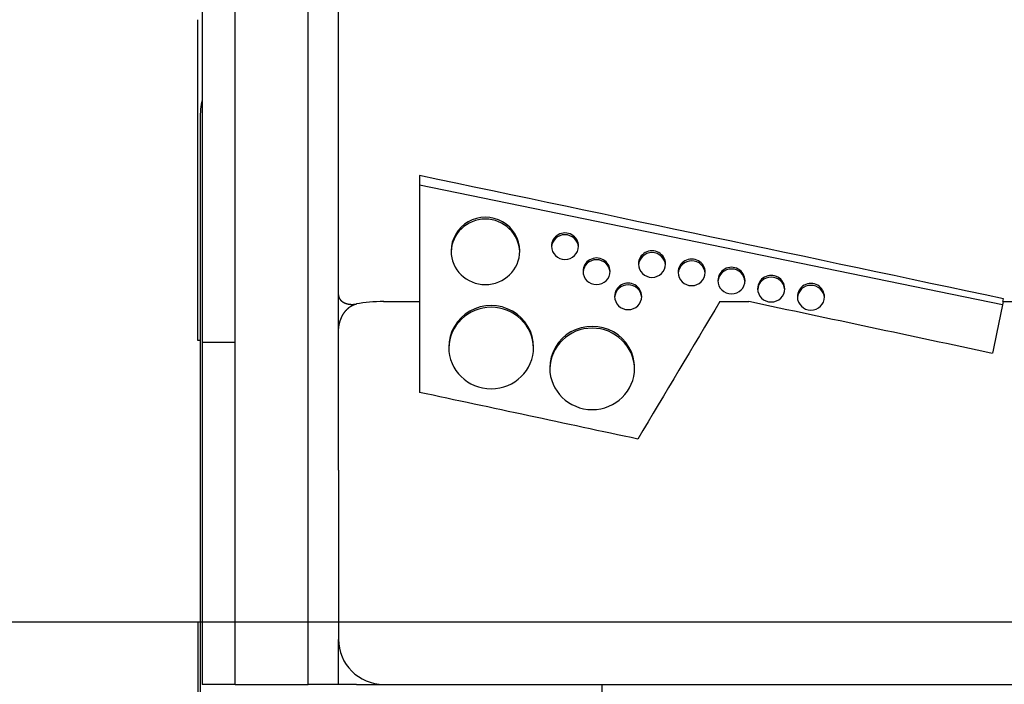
# Model space of a CAD drawing. Extents: x 17270 to 64146, y 4475 to 40036.
# Tile 3 of 53: x 20759 to 21850, y 6228 to 6964. Entities that reach past the tile are written whole.
import ezdxf

# ---------------------------------------------------------------- set-up
doc = ezdxf.new("R2010")
doc.units = 0
doc.layers.get('0').update_dxf_attribs({"linetype": 'CONTINUOUS'})

msp = doc.modelspace()

# ---------------------------------------------------------------- linework, layer by layer
at = {"color": 104, "linetype": 'Continuous'}
for p, q in [((20961.5, 7048), (20961.5, 6606.8)), ((20997.8, 6228), (20997.8, 7046)), ((21078.8, 6228), (21078.8, 7032.9)), ((21112.3, 6659.4), (21112.3, 7032.2)), ((20956.5, 6609), (20956.5, 6964.3)), ((20959, 6854), (20959, 6209)), ((21202, 6791.6), (21202, 6652)), ((21202, 6781.3), (21847.5, 6648.7)), ((21112.3, 6618.4), (21112.3, 6659.4)), ((21162.3, 6652), (21202, 6652)), ((21202, 6652), (21202, 6551.4)), ((21534.7, 6652), (21566.7, 6652)), ((21848.2, 6652), (21848.8, 6655.1)), ((21848.2, 6652), (22308, 6652)), ((20959, 6609), (20956.5, 6609)), ((21112.3, 6465.2), (21112.3, 6618.3)), ((20997.8, 6606.8), (20961.5, 6606.8)), ((20961.5, 6606.8), (20961.5, 6228)), ((21112.3, 6465.2), (21112.3, 6278)), ((20956.5, 6297), (20956.5, 6024)), ((21112.3, 6228), (21112.3, 6277.8)), ((20997.8, 6228), (20961.5, 6228)), ((20997.8, 6228), (21078.8, 6228)), ((21112.3, 6228), (21078.8, 6228)), ((21132.3, 6228), (21112.3, 6228)), ((21132.3, 6228), (21162.1, 6228)), ((21162.3, 6228), (23752.5, 6228)), ((21404, 6228), (21404, 6209))]:
    msp.add_line(p, q, dxfattribs=at)
at = {"color": 130, "linetype": 'Continuous'}
msp.add_line((22178.5, 6297), (20234.5, 6297), dxfattribs=at)
at = {"color": 104, "linetype": 'Continuous'}
for centre, radius, start, end in [((21059, 6854), 100, 167.1615, 180), ((-47954.1, -322604.5), 336577.4, 78.030535, 78.143064), ((53199.6, -12345.2), 36926.4, 149.03848, 149.31373), ((-47182.5, -317559.4), 331420.4, 77.980084, 78.027754), ((92423, -7933), 72066.1, 168.323559, 168.370083), ((-46756.6, -311632.3), 325360.2, 77.900197, 77.943742), ((21162.3, 6278), 50, 180, 270)]:
    msp.add_arc(centre, radius, start, end, dxfattribs=at)
for centre, major_axis, ratio, start_param, end_param in [((21275, 6708.1), (38, 0), 0.98113, 0, 3.141593), ((21275, 6706.1), (38, 0), 0.98113, 0.025935, 3.115665), ((21363.1, 6713.4), (15, 0), 0.98113, 0, 3.141593), ((21363.1, 6711.4), (15, 0), 0.98113, 0.065726, 3.075874), ((21275, 6708.1), (38, 0), 0.98113, 3.141593, 6.283185), ((21363.1, 6713.4), (15, 0), 0.98113, 3.141593, 6.283185), ((21459.5, 6693.6), (15, 0), 0.98113, 0, 3.141593), ((21459.5, 6691.6), (15, 0), 0.98113, 0.065726, 3.075874), ((21398.1, 6685.6), (15, 0), 0.98113, 0, 3.141593), ((21398.1, 6683.7), (15, 0), 0.98113, 0.065726, 3.075874), ((21503.5, 6684.4), (15, 0), 0.98113, 0, 3.141593), ((21503.5, 6682.4), (15, 0), 0.98113, 0.065726, 3.075874), ((21398.1, 6685.6), (15, 0), 0.98113, 3.141593, 6.283185), ((21459.5, 6693.6), (15, 0), 0.98113, 3.141593, 6.283185), ((21503.5, 6684.4), (15, 0), 0.98113, 3.141593, 6.283185), ((21547.5, 6675.3), (15, 0), 0.98113, 0, 3.141593), ((21547.5, 6673.4), (15, 0), 0.98113, 0.065726, 3.075874), ((21547.5, 6675.3), (15, 0), 0.98113, 3.141593, 6.283185), ((21591.5, 6666.3), (15, 0), 0.98113, 0, 3.141593), ((21591.5, 6664.4), (15, 0), 0.98113, 0.065726, 3.075874), ((21433.1, 6657.8), (15, 0), 0.98113, 0, 3.141593), ((21433.1, 6655.9), (15, 0), 0.98113, 0.065726, 3.075874), ((21591.5, 6666.3), (15, 0), 0.98113, 3.141593, 6.283185), ((21635.5, 6657.3), (15, 0), 0.98113, 0, 3.141593), ((21635.5, 6655.3), (15, 0), 0.98113, 0.065726, 3.075874), ((21162.4, 6638.9), (50, 0), 0.263254, 1.57093, 2.214568), ((21162.4, 6638.9), (50, 0), 0.263281, 1.571002, 2.214564), ((21433.1, 6657.8), (15, 0), 0.98113, 3.141593, 6.283185), ((21635.5, 6657.3), (15, 0), 0.98113, 3.141593, 6.283185), ((21281.4, 6601.5), (47, 0), 0.98113, 0, 3.141593), ((21281.4, 6599.6), (47, 0), 0.98113, 0.020969, 3.120631), ((21393.3, 6578.5), (47, 0), 0.98113, 0, 3.141593), ((21393.3, 6576.5), (47, 0), 0.98113, 0.020969, 3.120631), ((21281.4, 6601.5), (47, 0), 0.98113, 3.141593, 6.283185), ((21393.3, 6578.5), (47, 0), 0.98113, 3.141593, 6.283185)]:
    msp.add_ellipse(centre, major_axis=major_axis, ratio=ratio, start_param=start_param, end_param=end_param, dxfattribs=at)
for points, knots in [([(21112.3, 6659.4), (21112.3, 6659.3), (21112.3, 6659.2), (21112.4, 6659.1), (21112.4, 6658.9), (21112.4, 6658.8), (21112.4, 6658.7), (21112.4, 6658.5), (21112.4, 6658.4), (21112.4, 6658.3), (21112.4, 6658.2), (21112.5, 6658.1), (21112.5, 6657.9), (21112.5, 6657.8), (21112.6, 6657.6), (21112.6, 6657.5), (21112.6, 6657.3), (21112.7, 6657.2), (21112.7, 6657), (21112.8, 6656.9), (21112.8, 6656.7), (21112.9, 6656.5), (21113, 6656.4), (21113, 6656.2), (21113.1, 6656.1), (21113.2, 6655.9), (21113.2, 6655.8), (21113.3, 6655.6), (21113.4, 6655.5), (21113.5, 6655.3), (21113.6, 6655.2), (21113.7, 6655.1), (21113.8, 6654.9), (21113.9, 6654.8), (21114, 6654.6), (21114.1, 6654.5), (21114.2, 6654.3), (21114.3, 6654.2), (21114.4, 6654.1), (21114.5, 6653.9), (21114.6, 6653.8), (21114.8, 6653.6), (21114.9, 6653.5), (21115, 6653.4), (21115.2, 6653.2), (21115.3, 6653.1), (21115.4, 6653), (21115.6, 6652.8), (21115.7, 6652.7), (21115.9, 6652.6), (21116, 6652.5), (21116.2, 6652.3), (21116.4, 6652.2), (21116.5, 6652.1), (21116.7, 6652), (21116.9, 6651.9), (21117, 6651.8), (21117.2, 6651.6), (21117.4, 6651.5), (21117.6, 6651.4), (21117.8, 6651.3), (21117.9, 6651.2), (21118.1, 6651.1), (21118.3, 6651), (21118.5, 6650.9), (21118.7, 6650.8), (21118.9, 6650.7), (21119.1, 6650.6), (21119.3, 6650.5), (21119.6, 6650.4), (21119.8, 6650.3), (21120, 6650.2), (21120.2, 6650.2), (21120.4, 6650.1), (21120.7, 6650), (21120.9, 6649.9), (21121.1, 6649.8), (21121.4, 6649.8), (21121.6, 6649.7), (21121.8, 6649.6), (21122.1, 6649.6), (21122.3, 6649.5), (21122.6, 6649.5), (21122.8, 6649.4), (21123.1, 6649.3), (21123.3, 6649.3), (21123.6, 6649.3), (21123.9, 6649.2), (21124.1, 6649.2), (21124.4, 6649.1), (21124.7, 6649.1), (21124.9, 6649.1), (21125.2, 6649), (21125.5, 6649), (21125.8, 6649), (21126, 6649), (21126.3, 6648.9), (21126.6, 6648.9), (21126.9, 6648.9), (21127.2, 6648.9), (21127.5, 6648.9), (21127.8, 6648.9), (21128.1, 6648.9), (21128.4, 6648.9), (21128.7, 6648.9), (21129, 6649), (21129.3, 6649), (21129.6, 6649), (21129.9, 6649), (21130.2, 6649.1), (21130.5, 6649.1), (21130.8, 6649.1), (21131.1, 6649.2), (21131.4, 6649.2), (21131.7, 6649.3), (21132, 6649.3), (21132.2, 6649.4), (21132.3, 6649.4)], [0, 0, 0, 0, 0.15625, 0.307928, 0.452327, 0.588582, 0.717339, 0.840446, 0.960613, 1.080988, 1.204718, 1.334531, 1.472322, 1.618749, 1.772927, 1.932129, 2.09268, 2.253781, 2.415471, 2.577791, 2.740779, 2.904474, 3.068914, 3.234137, 3.400179, 3.567077, 3.734866, 3.903582, 4.073259, 4.243931, 4.415632, 4.588393, 4.762246, 4.937224, 5.113357, 5.290674, 5.469206, 5.648981, 5.830027, 6.012372, 6.196042, 6.381064, 6.567464, 6.755265, 6.944494, 7.135173, 7.327326, 7.520974, 7.716141, 7.912846, 8.111112, 8.310958, 8.512403, 8.715467, 8.920168, 9.126523, 9.33455, 9.544266, 9.755687, 9.968828, 10.183704, 10.400331, 10.618722, 10.83889, 11.060849, 11.284611, 11.510188, 11.737592, 11.966834, 12.197925, 12.430874, 12.665691, 12.902387, 13.140968, 13.381445, 13.623825, 13.868116, 14.114324, 14.362457, 14.612521, 14.86452, 15.118456, 15.374333, 15.632151, 15.891914, 16.153622, 16.417275, 16.682873, 16.950416, 17.219903, 17.491331, 17.764699, 18.040004, 18.317241, 18.596407, 18.877496, 19.160504, 19.445424, 19.732249, 20.020971, 20.311582, 20.604073, 20.898434, 21.194654, 21.492721, 21.792624, 22.094348, 22.39788, 22.703205, 23.010307, 23.319175, 23.629806, 23.942186, 24.256284, 24.572066, 24.889502, 25.208575, 25.208575, 25.208575, 25.208575]), ([(21112.3, 6618.3), (21112.3, 6618.4), (21112.3, 6618.6), (21112.3, 6618.9), (21112.4, 6619.2), (21112.4, 6619.4), (21112.4, 6619.7), (21112.4, 6620), (21112.4, 6620.2), (21112.4, 6620.5), (21112.4, 6620.7), (21112.4, 6620.9), (21112.4, 6621.2), (21112.5, 6621.5), (21112.5, 6621.7), (21112.5, 6622), (21112.5, 6622.3), (21112.6, 6622.6), (21112.6, 6622.9), (21112.6, 6623.2), (21112.7, 6623.5), (21112.7, 6623.8), (21112.7, 6624.1), (21112.8, 6624.4), (21112.8, 6624.7), (21112.9, 6625), (21112.9, 6625.3), (21113, 6625.5), (21113, 6625.8), (21113.1, 6626.1), (21113.1, 6626.4), (21113.2, 6626.7), (21113.3, 6627), (21113.3, 6627.3), (21113.4, 6627.6), (21113.5, 6627.9), (21113.5, 6628.2), (21113.6, 6628.5), (21113.7, 6628.8), (21113.8, 6629.1), (21113.9, 6629.4), (21113.9, 6629.7), (21114, 6629.9), (21114.1, 6630.2), (21114.2, 6630.5), (21114.3, 6630.8), (21114.4, 6631.1), (21114.5, 6631.4), (21114.6, 6631.7), (21114.7, 6632), (21114.8, 6632.2), (21114.9, 6632.5), (21115, 6632.8), (21115.1, 6633.1), (21115.2, 6633.4), (21115.4, 6633.7), (21115.5, 6633.9), (21115.6, 6634.2), (21115.7, 6634.5), (21115.8, 6634.8), (21116, 6635), (21116.1, 6635.3), (21116.2, 6635.6), (21116.4, 6635.9), (21116.5, 6636.1), (21116.7, 6636.4), (21116.8, 6636.7), (21116.9, 6636.9), (21117.1, 6637.2), (21117.2, 6637.5), (21117.4, 6637.7), (21117.6, 6638), (21117.7, 6638.3), (21117.9, 6638.5), (21118, 6638.8), (21118.2, 6639), (21118.4, 6639.3), (21118.6, 6639.6), (21118.7, 6639.8), (21118.9, 6640.1), (21119.1, 6640.3), (21119.3, 6640.6), (21119.5, 6640.8), (21119.7, 6641.1), (21119.8, 6641.3), (21120, 6641.5), (21120.2, 6641.8), (21120.4, 6642), (21120.6, 6642.3), (21120.9, 6642.5), (21121.1, 6642.7), (21121.3, 6642.9), (21121.5, 6643.2), (21121.7, 6643.4), (21121.9, 6643.6), (21122.2, 6643.8), (21122.4, 6644.1), (21122.6, 6644.3), (21122.9, 6644.5), (21123.1, 6644.7), (21123.3, 6644.9), (21123.6, 6645.1), (21123.8, 6645.3), (21124.1, 6645.5), (21124.3, 6645.7), (21124.6, 6645.9), (21124.8, 6646.1), (21125.1, 6646.3), (21125.4, 6646.4), (21125.6, 6646.6), (21125.9, 6646.8), (21126.2, 6647), (21126.5, 6647.1), (21126.8, 6647.3), (21127, 6647.5), (21127.3, 6647.6), (21127.6, 6647.8), (21127.9, 6647.9), (21128.2, 6648), (21128.5, 6648.2), (21128.8, 6648.3), (21129.1, 6648.4), (21129.4, 6648.6), (21129.7, 6648.7), (21130.1, 6648.8), (21130.4, 6648.9), (21130.7, 6649), (21131, 6649.1), (21131.3, 6649.2), (21131.7, 6649.3), (21132, 6649.3), (21132.2, 6649.4), (21132.3, 6649.4)], [0, 0, 0, 0, 0.298957, 0.593168, 0.879235, 1.155246, 1.420725, 1.676507, 1.924549, 2.167684, 2.409278, 2.652878, 2.901773, 3.158521, 3.424939, 3.701884, 3.988945, 4.284147, 4.583792, 4.884117, 5.184492, 5.484919, 5.7854, 6.085938, 6.386534, 6.687191, 6.987911, 7.288697, 7.58955, 7.890474, 8.191471, 8.492544, 8.793695, 9.094928, 9.396244, 9.697646, 9.999139, 10.300723, 10.602403, 10.904181, 11.206061, 11.508045, 11.810137, 12.112339, 12.414655, 12.717089, 13.019644, 13.322322, 13.625128, 13.928065, 14.231137, 14.534348, 14.8377, 15.141199, 15.444848, 15.748652, 16.052614, 16.356739, 16.66103, 16.965494, 17.270133, 17.574953, 17.879958, 18.185154, 18.490546, 18.796138, 19.101937, 19.407947, 19.714174, 20.020624, 20.327303, 20.634217, 20.941371, 21.248772, 21.556426, 21.864339, 22.172518, 22.48097, 22.789701, 23.098718, 23.408028, 23.717638, 24.027556, 24.33779, 24.648347, 24.959236, 25.270465, 25.582043, 25.893979, 26.206282, 26.518962, 26.83203, 27.145496, 27.459372, 27.77367, 28.088402, 28.403582, 28.719223, 29.035341, 29.351953, 29.669082, 29.986747, 30.304967, 30.62376, 30.943144, 31.263134, 31.583748, 31.905, 32.226905, 32.549478, 32.872734, 33.196688, 33.521354, 33.846747, 34.172882, 34.499776, 34.827443, 35.155902, 35.485169, 35.815263, 36.146205, 36.478014, 36.810712, 37.144323, 37.478872, 37.814385, 38.15089, 38.488426, 38.827045, 39.166761, 39.507571, 39.849482, 39.849482, 39.849482, 39.849482])]:
    msp.add_open_spline(points, degree=3, knots=knots, dxfattribs=at)

doc.saveas('drawing.dxf')
